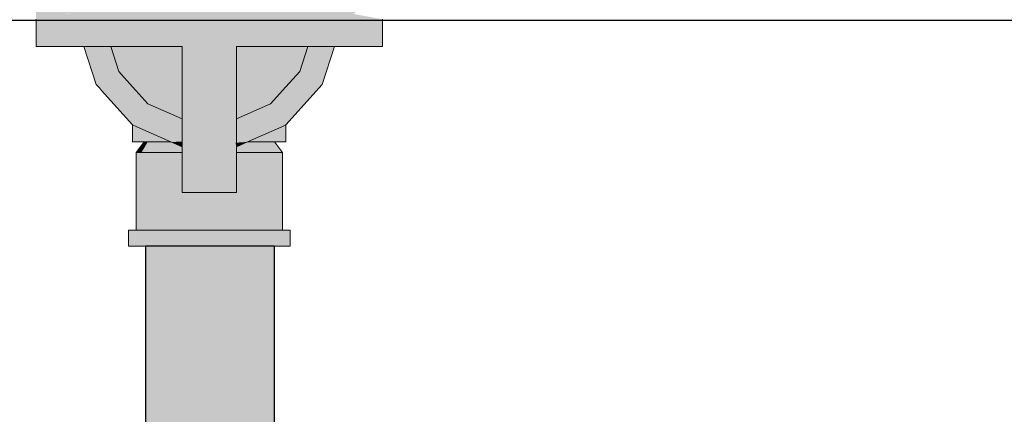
# Model space of a CAD drawing. Header units: millimetres. Extents: x -16331 to -10174, y -4135 to -3584.
# Tile 102 of 256: x -10359.201 to -10358.446, y -4010.695 to -4010.392. Entities that reach past the tile are written whole.
import ezdxf

# ---------------------------------------------------------------- set-up
doc = ezdxf.new("R2010")
doc.units = ezdxf.units.MM
doc.layers.add('AF-Condutos', color=4, linetype='Continuous')
doc.layers.add('DI-Eixos', color=7, linetype='Continuous')
doc.layers.add('AF-Registro', color=253, linetype='Continuous', lineweight=18)

msp = doc.modelspace()

# ---------------------------------------------------------------- hatches: boundary and pattern name
at = {"layer": 'AF-Condutos', "linetype": 'Continuous'}
msp.add_hatch(color=151, dxfattribs=at).paths.add_polyline_path([(-10359.01026, -4014.26075), (-10359.00594, -4014.26075), (-10359.00594, -4010.56575), (-10359.01026, -4010.56575), (-10359.02248, -4010.56575), (-10359.04049, -4010.56575), (-10359.06116, -4010.56575), (-10359.08094, -4010.56575), (-10359.09639, -4010.56575), (-10359.10484, -4010.56575), (-10359.10484, -4014.26075), (-10359.09639, -4014.26075), (-10359.08094, -4014.26075), (-10359.06116, -4014.26075), (-10359.04049, -4014.26075), (-10359.02248, -4014.26075)])
at = {"layer": 'AF-Registro', "linetype": 'Continuous'}
for points in [[(-10359.04658, -4010.49375), (-10359.04955, -4010.48575), (-10359.052, -4010.47916), (-10359.055, -4010.47782), (-10359.052, -4010.47916), (-10359.06423, -4010.44623), (-10359.0449, -4010.47249), (-10359.03514, -4010.48575), (-10359.04312, -4010.4717), (-10359.03514, -4010.48575), (-10359.03514, -4010.46815), (-10359.0576, -4010.44623), (-10359.03514, -4010.46815), (-10359.03514, -4010.44623), (-10359.03514, -4010.41255), (-10358.98042, -4010.41255), (-10358.96937, -4010.41255), (-10358.95985, -4010.41255), (-10358.9554, -4010.41255), (-10358.94304, -4010.41255), (-10358.92314, -4010.41255), (-10358.92314, -4010.39175), (-10358.92415, -4010.39156), (-10358.94115, -4010.39493), (-10358.95501, -4010.39767), (-10358.94107, -4010.39508), (-10358.92455, -4010.39201), (-10358.95565, -4010.41011), (-10358.95648, -4010.4022), (-10358.95711, -4010.39893), (-10358.97713, -4010.40242), (-10358.95711, -4010.39893), (-10358.95648, -4010.4022), (-10358.95565, -4010.41011), (-10358.92455, -4010.39201), (-10358.95501, -4010.39767), (-10358.94115, -4010.39493), (-10358.92415, -4010.39156), (-10358.94123, -4010.39479), (-10358.92415, -4010.39156), (-10358.94537, -4010.38762), (-10358.95492, -4010.39738), (-10358.95603, -4010.39774), (-10358.95692, -4010.39803), (-10358.95616, -4010.39789), (-10358.95686, -4010.39865), (-10358.95616, -4010.39789), (-10358.95692, -4010.39803), (-10358.9769, -4010.40174), (-10358.97683, -4010.40153), (-10358.9769, -4010.40174), (-10358.97622, -4010.4016), (-10358.96157, -4010.39869), (-10358.95695, -4010.39777), (-10358.9616, -4010.39865), (-10358.97624, -4010.40141), (-10358.9616, -4010.39865), (-10358.96469, -4010.39329), (-10358.9616, -4010.39865), (-10358.95695, -4010.39777), (-10358.95792, -4010.38854), (-10358.96473, -4010.39322), (-10358.97627, -4010.40114), (-10358.97637, -4010.40011), (-10358.97627, -4010.40114), (-10358.96473, -4010.39322), (-10358.95792, -4010.38854), (-10358.96598, -4010.39105), (-10358.97427, -4010.39362), (-10358.97697, -4010.39446), (-10358.97427, -4010.39362), (-10358.96598, -4010.39105), (-10358.96677, -4010.38969), (-10358.96746, -4010.38849), (-10358.97067, -4010.38292), (-10358.97327, -4010.39056), (-10358.97067, -4010.38292), (-10358.97078, -4010.3829), (-10358.97833, -4010.3815), (-10358.97784, -4010.38615), (-10358.97723, -4010.39197), (-10358.97784, -4010.38615), (-10358.97833, -4010.3815), (-10358.97067, -4010.38292), (-10358.97318, -4010.37858), (-10358.97067, -4010.38292), (-10358.96746, -4010.38849), (-10358.96677, -4010.38969), (-10358.96598, -4010.39105), (-10358.95792, -4010.38854), (-10358.95695, -4010.39777), (-10358.96157, -4010.39869), (-10358.97622, -4010.40161), (-10358.96147, -4010.39887), (-10358.95692, -4010.39803), (-10358.95603, -4010.39774), (-10358.95588, -4010.39756), (-10358.95603, -4010.39774), (-10358.95492, -4010.39738), (-10358.95447, -4010.396), (-10358.95492, -4010.39738), (-10358.94537, -4010.38762), (-10358.9467, -4010.38738), (-10358.95138, -4010.38651), (-10358.95827, -4010.38523), (-10358.94537, -4010.38762), (-10358.93706, -4010.38139), (-10358.94128, -4010.37832), (-10358.94894, -4010.38144), (-10358.94128, -4010.37832), (-10358.93706, -4010.38139), (-10358.92314, -4010.37095), (-10358.95143, -4010.37095), (-10358.955, -4010.37095), (-10358.95977, -4010.37095), (-10358.97759, -4010.37095), (-10358.97944, -4010.37095), (-10359.03514, -4010.37095), (-10359.03514, -4010.3292), (-10359.04174, -4010.31477), (-10359.03514, -4010.3292), (-10359.03514, -4010.31617), (-10359.04134, -4010.31485), (-10359.03514, -4010.31617), (-10359.03514, -4010.31014), (-10359.04715, -4010.30141), (-10359.03514, -4010.31014), (-10359.03514, -4010.29775), (-10359.03514, -4010.29617), (-10359.03514, -4010.28975), (-10359.04016, -4010.28231), (-10359.04549, -4010.27843), (-10359.03943, -4010.28975), (-10359.03609, -4010.29597), (-10359.0401, -4010.29512), (-10359.03609, -4010.29597), (-10359.03943, -4010.28975), (-10359.04549, -4010.27843), (-10359.04016, -4010.28231), (-10359.03514, -4010.28975), (-10359.03514, -4010.28596), (-10359.03514, -4010.25895), (-10359.05594, -4010.25895), (-10359.05338, -4010.2727), (-10359.05399, -4010.26943), (-10359.05594, -4010.27084), (-10359.05399, -4010.26943), (-10359.05594, -4010.25895), (-10359.05788, -4010.26943), (-10359.05705, -4010.27165), (-10359.05788, -4010.26943), (-10359.05849, -4010.2727), (-10359.05594, -4010.25895), (-10359.07674, -4010.25895), (-10359.07674, -4010.28595), (-10359.06919, -4010.28047), (-10359.06698, -4010.27887), (-10359.06919, -4010.28047), (-10359.07674, -4010.28595), (-10359.07674, -4010.28975), (-10359.07674, -4010.29617), (-10359.06872, -4010.29447), (-10359.0646, -4010.29359), (-10359.06595, -4010.28975), (-10359.0646, -4010.29359), (-10359.06872, -4010.29447), (-10359.07674, -4010.29617), (-10359.07674, -4010.29775), (-10359.07674, -4010.31014), (-10359.07674, -4010.31617), (-10359.07674, -4010.37095), (-10359.06615, -4010.31392), (-10359.06368, -4010.30065), (-10359.06314, -4010.29775), (-10359.06228, -4010.2931), (-10359.06166, -4010.28975), (-10359.05008, -4010.2905), (-10359.05022, -4010.28975), (-10359.0496, -4010.2931), (-10359.04873, -4010.29775), (-10359.04819, -4010.30065), (-10359.04573, -4010.31392), (-10359.0465, -4010.30974), (-10359.04733, -4010.30992), (-10359.0465, -4010.30974), (-10359.04819, -4010.30065), (-10359.04873, -4010.29775), (-10359.05219, -4010.29775), (-10359.04852, -4010.31017), (-10359.05219, -4010.29775), (-10359.04873, -4010.29775), (-10359.0496, -4010.2931), (-10359.05003, -4010.29074), (-10359.05008, -4010.2905), (-10359.05509, -4010.29157), (-10359.05227, -4010.29236), (-10359.05509, -4010.29157), (-10359.05594, -4010.29175), (-10359.05245, -4010.29249), (-10359.05278, -4010.29273), (-10359.05465, -4010.29409), (-10359.05494, -4010.2943), (-10359.05465, -4010.29409), (-10359.05278, -4010.29273), (-10359.05245, -4010.29249), (-10359.05594, -4010.29175), (-10359.05779, -4010.29214), (-10359.05855, -4010.2923), (-10359.05584, -4010.29496), (-10359.05855, -4010.2923), (-10359.05779, -4010.29214), (-10359.05594, -4010.29175), (-10359.05509, -4010.29157), (-10359.05972, -4010.29094), (-10359.05509, -4010.29157), (-10359.05008, -4010.2905), (-10359.06166, -4010.28975), (-10359.0618, -4010.2905), (-10359.05943, -4010.29249), (-10359.05594, -4010.29503), (-10359.05529, -4010.2955), (-10359.05594, -4010.29503), (-10359.05617, -4010.29519), (-10359.05743, -4010.29611), (-10359.05969, -4010.29775), (-10359.05743, -4010.29611), (-10359.05617, -4010.29519), (-10359.05594, -4010.29503), (-10359.05943, -4010.29249), (-10359.0618, -4010.2905), (-10359.06184, -4010.29074), (-10359.06228, -4010.2931), (-10359.06314, -4010.29775), (-10359.06204, -4010.29946), (-10359.06314, -4010.29775), (-10359.06368, -4010.30065), (-10359.05434, -4010.31141), (-10359.05055, -4010.3106), (-10359.05434, -4010.31141), (-10359.04752, -4010.31354), (-10359.04289, -4010.3292), (-10359.04752, -4010.31354), (-10359.05434, -4010.31141), (-10359.05448, -4010.31144), (-10359.05384, -4010.3122), (-10359.05448, -4010.31144), (-10359.05564, -4010.31169), (-10359.05554, -4010.31183), (-10359.05564, -4010.31169), (-10359.05594, -4010.31175), (-10359.06165, -4010.31296), (-10359.05594, -4010.31175), (-10359.05564, -4010.31169), (-10359.05448, -4010.31144), (-10359.05434, -4010.31141), (-10359.06368, -4010.30065), (-10359.06537, -4010.30974), (-10359.06615, -4010.31392), (-10359.06898, -4010.3292), (-10359.07674, -4010.37095), (-10359.13243, -4010.37095), (-10359.13429, -4010.37095), (-10359.13547, -4010.373), (-10359.13429, -4010.37095), (-10359.1521, -4010.37095), (-10359.15688, -4010.37095), (-10359.1592, -4010.37498), (-10359.15688, -4010.37095), (-10359.16044, -4010.37095), (-10359.18874, -4010.37095), (-10359.18874, -4010.39151), (-10359.18874, -4010.39175), (-10359.1665, -4010.38762), (-10359.1536, -4010.38523), (-10359.15364, -4010.3856), (-10359.1412, -4010.38292), (-10359.13354, -4010.3815), (-10359.14109, -4010.3829), (-10359.1414, -4010.38327), (-10359.14184, -4010.38403), (-10359.141, -4010.38319), (-10359.13357, -4010.38178), (-10359.13446, -4010.3902), (-10359.13454, -4010.39096), (-10359.13446, -4010.3902), (-10359.13357, -4010.38178), (-10359.141, -4010.38319), (-10359.14801, -4010.39472), (-10359.1383, -4010.39148), (-10359.13807, -4010.39218), (-10359.1383, -4010.39148), (-10359.14844, -4010.39547), (-10359.14866, -4010.39585), (-10359.15021, -4010.39853), (-10359.1355, -4010.40011), (-10359.15021, -4010.39853), (-10359.14866, -4010.39585), (-10359.14844, -4010.39547), (-10359.15495, -4010.39803), (-10359.15041, -4010.39887), (-10359.13566, -4010.40161), (-10359.13497, -4010.40174), (-10359.15495, -4010.39803), (-10359.14844, -4010.39547), (-10359.1383, -4010.39148), (-10359.14801, -4010.39472), (-10359.141, -4010.38319), (-10359.14184, -4010.38403), (-10359.1414, -4010.38327), (-10359.15484, -4010.397), (-10359.1414, -4010.38327), (-10359.1412, -4010.38293), (-10359.15364, -4010.3856), (-10359.1536, -4010.38523), (-10359.16049, -4010.38651), (-10359.16494, -4010.38764), (-10359.16485, -4010.38773), (-10359.16037, -4010.38688), (-10359.15664, -4010.39685), (-10359.15613, -4010.39743), (-10359.15572, -4010.39788), (-10359.15502, -4010.39866), (-10359.15572, -4010.39788), (-10359.15613, -4010.39743), (-10359.15664, -4010.39685), (-10359.16037, -4010.38688), (-10359.16485, -4010.38773), (-10359.16345, -4010.3893), (-10359.1574, -4010.39601), (-10359.16345, -4010.3893), (-10359.16485, -4010.38773), (-10359.16494, -4010.38764), (-10359.16678, -4010.3881), (-10359.16494, -4010.38764), (-10359.16511, -4010.38745), (-10359.16049, -4010.38651), (-10359.16518, -4010.38738), (-10359.1665, -4010.38762), (-10359.18773, -4010.39156), (-10359.18732, -4010.39201), (-10359.16658, -4010.38776), (-10359.18732, -4010.39201), (-10359.17081, -4010.39508), (-10359.15686, -4010.39767), (-10359.18732, -4010.39201), (-10359.18773, -4010.39156), (-10359.18874, -4010.39175), (-10359.18874, -4010.41255), (-10359.16883, -4010.41255), (-10359.15539, -4010.4022), (-10359.15135, -4010.40273), (-10359.15539, -4010.4022), (-10359.16883, -4010.41255), (-10359.15648, -4010.41255), (-10359.15203, -4010.41255), (-10359.14251, -4010.41255), (-10359.1339, -4010.40503), (-10359.14251, -4010.41255), (-10359.13146, -4010.41255), (-10359.07674, -4010.41255), (-10359.07674, -4010.44623), (-10359.07674, -4010.46815), (-10359.07674, -4010.48575)], [(-10359.13463, -4010.37095), (-10359.15539, -4010.4022), (-10359.1355, -4010.40011)], [(-10358.98666, -4010.43175), (-10358.96705, -4010.41255), (-10358.96937, -4010.41255), (-10358.95974, -4010.40186), (-10358.97637, -4010.40011), (-10358.98042, -4010.41255)], [(-10359.07674, -4010.48547), (-10359.07674, -4010.48486), (-10359.10296, -4010.45647), (-10359.11279, -4010.47), (-10359.10296, -4010.45647), (-10359.11218, -4010.44623), (-10359.12052, -4010.44623), (-10359.11408, -4010.46604), (-10359.12052, -4010.44623), (-10359.11473, -4010.44623), (-10359.11218, -4010.44623), (-10359.11375, -4010.44449), (-10359.11423, -4010.44395), (-10359.11473, -4010.4434), (-10359.12522, -4010.43175), (-10359.1399, -4010.442), (-10359.11473, -4010.4444), (-10359.12131, -4010.44377), (-10359.12095, -4010.44488), (-10359.12131, -4010.44377), (-10359.1399, -4010.442), (-10359.12522, -4010.43175), (-10359.11995, -4010.41255), (-10359.13681, -4010.41255), (-10359.1374, -4010.41822), (-10359.1397, -4010.44011), (-10359.1374, -4010.41822), (-10359.13681, -4010.41255), (-10359.14251, -4010.41255), (-10359.14956, -4010.41255), (-10359.15203, -4010.41255), (-10359.14254, -4010.44175), (-10359.14015, -4010.4444), (-10359.13851, -4010.44623), (-10359.11471, -4010.47265), (-10359.11159, -4010.47371)], [(-10359.12522, -4010.43175), (-10359.09197, -4010.41255), (-10359.13146, -4010.41255)], [(-10359.07674, -4010.46815), (-10359.07674, -4010.46568), (-10359.07674, -4010.44623), (-10359.07674, -4010.42038), (-10359.07674, -4010.41255), (-10359.0791, -4010.41255), (-10359.08305, -4010.41255), (-10359.09552, -4010.44623), (-10359.08305, -4010.41255), (-10359.08683, -4010.41255), (-10359.09197, -4010.41255), (-10359.11473, -4010.43686), (-10359.09197, -4010.41255), (-10359.11473, -4010.42569), (-10359.12522, -4010.43175), (-10359.11473, -4010.4434), (-10359.11218, -4010.44623), (-10359.10296, -4010.45647)], [(-10359.00891, -4010.45647), (-10358.99714, -4010.4434), (-10358.98666, -4010.43175), (-10358.99714, -4010.42569), (-10359.01991, -4010.41255), (-10359.03514, -4010.41255), (-10359.03514, -4010.42038), (-10359.03514, -4010.46815)], [(-10358.98666, -4010.43175), (-10358.98042, -4010.41255), (-10359.01991, -4010.41255)], [(-10358.96077, -4010.41255), (-10358.96166, -4010.41255), (-10358.96705, -4010.41255), (-10358.97432, -4010.41967), (-10358.98666, -4010.43175), (-10358.97217, -4010.44011), (-10358.96933, -4010.44175), (-10358.95985, -4010.41255), (-10358.96007, -4010.41255)], [(-10358.99716, -4010.47265), (-10358.97172, -4010.4444), (-10358.96933, -4010.44175), (-10358.97176, -4010.44405), (-10358.96933, -4010.44175), (-10358.9719, -4010.4427), (-10358.99273, -4010.45045), (-10358.99908, -4010.47), (-10358.99273, -4010.45045), (-10358.96933, -4010.44175), (-10358.97217, -4010.44011), (-10358.98666, -4010.43175), (-10358.99228, -4010.44907), (-10358.98666, -4010.43175), (-10359.00891, -4010.45647), (-10359.03245, -4010.46695), (-10358.99981, -4010.47222)], [(-10359.0449, -4010.47249), (-10359.06423, -4010.44623), (-10359.05311, -4010.47615), (-10359.03514, -4010.48575)], [(-10359.07674, -4010.48486), (-10359.07674, -4010.4841), (-10359.07674, -4010.46815), (-10359.08689, -4010.46363), (-10359.10296, -4010.45647)], [(-10359.02657, -4010.48575), (-10359.00042, -4010.4741), (-10358.99716, -4010.47265), (-10359.00013, -4010.47321), (-10358.99716, -4010.47265), (-10358.99981, -4010.47222), (-10359.02014, -4010.46894), (-10359.03245, -4010.46695), (-10359.02882, -4010.47857), (-10359.03245, -4010.46695), (-10359.03514, -4010.46815), (-10359.03514, -4010.47341), (-10359.03514, -4010.47516), (-10359.03514, -4010.48495), (-10359.03069, -4010.48066), (-10359.03514, -4010.48495), (-10359.03514, -4010.4856), (-10359.03514, -4010.48575), (-10359.03514, -4010.48632)], [(-10359.11473, -4010.48575), (-10359.10594, -4010.48575), (-10359.0985, -4010.47987), (-10359.10077, -4010.47886), (-10359.103, -4010.47787), (-10359.11473, -4010.47264)], [(-10359.07674, -4010.48559), (-10359.07674, -4010.48547), (-10359.07689, -4010.48542), (-10359.11159, -4010.47371), (-10359.11471, -4010.47265), (-10359.11146, -4010.4741), (-10359.0853, -4010.48575)], [(-10359.03514, -4010.52455), (-10359.03514, -4010.51483), (-10359.03514, -4010.50808), (-10359.03514, -4010.49375), (-10359.03514, -4010.48956), (-10359.03514, -4010.48667), (-10359.03514, -4010.48575), (-10359.03523, -4010.4857), (-10359.03527, -4010.48575), (-10359.03583, -4010.48636), (-10359.03648, -4010.48708), (-10359.03802, -4010.4888), (-10359.03648, -4010.48708), (-10359.03583, -4010.48636), (-10359.03527, -4010.48575), (-10359.03523, -4010.4857), (-10359.0372, -4010.48575), (-10359.03523, -4010.4857), (-10359.05311, -4010.47615), (-10359.052, -4010.47916), (-10359.04955, -4010.48575), (-10359.04003, -4010.49103), (-10359.04081, -4010.4919), (-10359.03932, -4010.49142), (-10359.04081, -4010.4919), (-10359.04109, -4010.49221), (-10359.04248, -4010.49375), (-10359.04297, -4010.49429), (-10359.0448, -4010.49633), (-10359.04297, -4010.49429), (-10359.04248, -4010.49375), (-10359.04109, -4010.49221), (-10359.04081, -4010.4919), (-10359.04454, -4010.49375), (-10359.04081, -4010.4919), (-10359.04003, -4010.49103), (-10359.04955, -4010.48575), (-10359.04658, -4010.49375), (-10359.04629, -4010.49453), (-10359.04538, -4010.49697), (-10359.04247, -4010.50482), (-10359.03769, -4010.51767)], [(-10359.00205, -4010.47808), (-10359.00367, -4010.47555), (-10359.0111, -4010.47886), (-10359.02657, -4010.48575), (-10359.00731, -4010.48392), (-10359.00495, -4010.4813), (-10359.00731, -4010.48392), (-10359.02657, -4010.48575), (-10359.00895, -4010.48575), (-10359.00594, -4010.48575), (-10358.99714, -4010.48575)], [(-10358.99714, -4010.47264), (-10359.00367, -4010.47555), (-10358.99714, -4010.48575)], [(-10359.10784, -4010.49375), (-10359.10314, -4010.48575), (-10359.10594, -4010.48575), (-10359.11194, -4010.49375)], [(-10359.09861, -4010.48575), (-10359.10314, -4010.48575), (-10359.10784, -4010.49375), (-10359.10374, -4010.49375), (-10359.09964, -4010.49375), (-10359.09553, -4010.49375), (-10359.08563, -4010.49375), (-10359.07674, -4010.49375), (-10359.07674, -4010.49278), (-10359.07674, -4010.49256), (-10359.07674, -4010.48956), (-10359.08075, -4010.48777), (-10359.08288, -4010.48682), (-10359.0853, -4010.48575), (-10359.09129, -4010.48575), (-10359.09495, -4010.48575)], [(-10359.10594, -4010.48575), (-10359.0853, -4010.48575), (-10359.0985, -4010.47987)], [(-10359.07674, -4010.48575), (-10359.07674, -4010.48559), (-10359.0853, -4010.48575)], [(-10359.0766, -4010.48575), (-10359.0853, -4010.48575), (-10359.07673, -4010.48956)], [(-10359.0547, -4010.51007), (-10359.03514, -4010.52455), (-10359.04247, -4010.50482), (-10359.04658, -4010.49375), (-10359.07655, -4010.4858), (-10359.07614, -4010.48626), (-10359.06733, -4010.49375), (-10359.07614, -4010.48626), (-10359.07655, -4010.4858), (-10359.07674, -4010.48575), (-10359.07586, -4010.48656), (-10359.07674, -4010.48575), (-10359.07674, -4010.48956), (-10359.07077, -4010.49222), (-10359.06891, -4010.49304), (-10359.07077, -4010.49222), (-10359.07674, -4010.48956), (-10359.07036, -4010.49267), (-10359.06816, -4010.49375), (-10359.07036, -4010.49267), (-10359.06939, -4010.49375), (-10359.07036, -4010.49267), (-10359.07674, -4010.48956), (-10359.07674, -4010.49375)], [(-10359.03583, -4010.48636), (-10359.03515, -4010.48956), (-10359.02657, -4010.48575)], [(-10358.99994, -4010.49375), (-10359.00594, -4010.48575), (-10359.0096, -4010.48575), (-10359.01326, -4010.48575), (-10359.01692, -4010.48575), (-10359.02058, -4010.48575), (-10359.02657, -4010.48575), (-10359.02899, -4010.48682), (-10359.03112, -4010.48777), (-10359.03514, -4010.48956), (-10359.03514, -4010.49256), (-10359.03514, -4010.49375), (-10359.02624, -4010.49375), (-10359.01634, -4010.49375), (-10359.01127, -4010.49375), (-10359.0062, -4010.49375)], [(-10359.11194, -4010.49375), (-10359.11194, -4010.55346), (-10359.11021, -4010.55346), (-10359.11003, -4010.55346), (-10359.10497, -4010.55346), (-10359.11003, -4010.49375)], [(-10359.10497, -4010.55346), (-10359.10443, -4010.55346), (-10359.09638, -4010.55346), (-10359.10443, -4010.49375), (-10359.11003, -4010.49375)], [(-10359.09638, -4010.55346), (-10359.09553, -4010.55346), (-10359.08504, -4010.55346), (-10359.09553, -4010.49375), (-10359.10443, -4010.49375)], [(-10359.08504, -4010.55346), (-10359.08394, -4010.55346), (-10359.08394, -4010.49375), (-10359.09553, -4010.49375)], [(-10359.08394, -4010.49375), (-10359.08394, -4010.52455), (-10359.08394, -4010.55346), (-10359.08265, -4010.55346), (-10359.07979, -4010.52455), (-10359.08327, -4010.52455), (-10359.07979, -4010.52455), (-10359.07674, -4010.49375)], [(-10359.07674, -4010.52456), (-10359.07674, -4010.49375), (-10359.08265, -4010.55346), (-10359.07674, -4010.55346), (-10359.07043, -4010.49375)], [(-10359.07674, -4010.52455), (-10359.06798, -4010.52455), (-10359.04165, -4010.52455), (-10359.03514, -4010.52455), (-10359.0547, -4010.51007), (-10359.07674, -4010.49375), (-10359.07674, -4010.51483)], [(-10359.03514, -4010.52072), (-10359.03514, -4010.52455), (-10359.04078, -4010.52455), (-10359.04144, -4010.52455), (-10359.04821, -4010.52455), (-10359.05523, -4010.52455), (-10359.05594, -4010.52455), (-10359.0627, -4010.52455), (-10359.06972, -4010.52455), (-10359.07043, -4010.52455), (-10359.07368, -4010.52455), (-10359.07674, -4010.55346), (-10359.07043, -4010.55346), (-10359.06905, -4010.55346), (-10359.05594, -4010.55346), (-10359.05456, -4010.55346), (-10359.04144, -4010.55346), (-10359.04016, -4010.55346), (-10359.03514, -4010.52893), (-10359.03424, -4010.52455), (-10359.02794, -4010.49375), (-10359.03514, -4010.49375)], [(-10359.02683, -4010.55346), (-10359.01634, -4010.49375), (-10359.02794, -4010.49375), (-10359.04016, -4010.55346), (-10359.02794, -4010.55346)], [(-10359.00744, -4010.49375), (-10359.01634, -4010.49375), (-10359.02683, -4010.55346), (-10359.01634, -4010.55346), (-10359.01549, -4010.55346), (-10359.00744, -4010.55346)], [(-10359.00744, -4010.49375), (-10359.00744, -4010.55346), (-10359.00238, -4010.55346)], [(-10358.99994, -4010.55346), (-10358.99994, -4010.49375), (-10359.00185, -4010.49375), (-10359.00744, -4010.49375), (-10359.00238, -4010.55346), (-10359.00185, -4010.55346), (-10359.00012, -4010.55346)], [(-10359.11582, -4010.55346), (-10359.11794, -4010.55346), (-10359.11794, -4010.56575), (-10359.11582, -4010.56575)], [(-10359.11582, -4010.55975), (-10359.11582, -4010.56575), (-10359.11194, -4010.56575), (-10359.10963, -4010.56575), (-10359.10482, -4010.55975), (-10359.10963, -4010.55975), (-10359.11081, -4010.55975), (-10359.11194, -4010.55975), (-10359.1128, -4010.55975), (-10359.11392, -4010.55975), (-10359.1128, -4010.55975), (-10359.11194, -4010.55975), (-10359.11081, -4010.55975), (-10359.10963, -4010.55975), (-10359.10482, -4010.55975), (-10359.09978, -4010.55346), (-10359.10963, -4010.55346), (-10359.11194, -4010.55804), (-10359.10963, -4010.55346), (-10359.11194, -4010.55346), (-10359.11582, -4010.55346)], [(-10359.10963, -4010.56575), (-10359.10484, -4010.56575), (-10359.09978, -4010.55346), (-10359.10484, -4010.55978)], [(-10359.10237, -4010.55975), (-10359.10484, -4010.56575), (-10359.09978, -4010.56575), (-10359.09978, -4010.55975), (-10359.09978, -4010.55346)], [(-10359.01209, -4010.55975), (-10359.01209, -4010.55346), (-10359.02494, -4010.55346), (-10359.03989, -4010.55346), (-10359.05594, -4010.55346), (-10359.07198, -4010.55346), (-10359.05594, -4010.55975), (-10359.0481, -4010.55975), (-10359.03989, -4010.55975), (-10359.03259, -4010.55975), (-10359.02494, -4010.55975), (-10359.01867, -4010.55975), (-10359.02494, -4010.55975), (-10359.03259, -4010.55975), (-10359.03989, -4010.55975), (-10359.0481, -4010.55975), (-10359.05594, -4010.55975), (-10359.07198, -4010.55346), (-10359.07963, -4010.55975), (-10359.07198, -4010.55975), (-10359.06377, -4010.55975), (-10359.07198, -4010.55975), (-10359.07963, -4010.55975), (-10359.07198, -4010.55346), (-10359.08694, -4010.55346), (-10359.09351, -4010.55975), (-10359.08694, -4010.55975), (-10359.09351, -4010.55975), (-10359.09978, -4010.56575), (-10359.08694, -4010.56575), (-10359.07198, -4010.56575), (-10359.05594, -4010.56575), (-10359.03989, -4010.56575), (-10359.02494, -4010.56575), (-10359.01209, -4010.56575)], [(-10359.09978, -4010.56575), (-10359.09351, -4010.55975), (-10359.08694, -4010.55346), (-10359.09978, -4010.55346), (-10359.09978, -4010.55975)], [(-10358.99922, -4010.55975), (-10358.99605, -4010.55346), (-10358.99994, -4010.55346), (-10359.00224, -4010.55346), (-10359.00594, -4010.55807), (-10359.00728, -4010.55975), (-10359.00594, -4010.55975), (-10359.00413, -4010.55975), (-10359.00224, -4010.55975), (-10359.00112, -4010.55975), (-10358.99994, -4010.55975), (-10359.00112, -4010.55975), (-10359.00224, -4010.55975), (-10359.00413, -4010.55975), (-10359.00594, -4010.55975), (-10359.00728, -4010.55975), (-10359.00224, -4010.55346), (-10359.01209, -4010.55346), (-10359.01209, -4010.55975), (-10359.01209, -4010.56575), (-10359.00594, -4010.56575), (-10359.00224, -4010.56575), (-10358.99994, -4010.56117)], [(-10358.99394, -4010.55346), (-10358.99605, -4010.55346), (-10359.00224, -4010.56575), (-10358.99605, -4010.56575), (-10358.99394, -4010.56575)]]:
    msp.add_hatch(color=254, dxfattribs=at).paths.add_polyline_path(points)

# ---------------------------------------------------------------- linework, layer by layer
at = {"layer": 'AF-Condutos'}
for p, q in [((-10359.09639, -4010.56575), (-10359.10484, -4010.56575)), ((-10359.10484, -4010.56575), (-10359.10484, -4014.26075)), ((-10359.08094, -4010.56575), (-10359.09639, -4010.56575)), ((-10359.06116, -4010.56575), (-10359.08094, -4010.56575)), ((-10359.04049, -4010.56575), (-10359.06116, -4010.56575)), ((-10359.02248, -4010.56575), (-10359.04049, -4010.56575)), ((-10359.01026, -4010.56575), (-10359.02248, -4010.56575)), ((-10359.00594, -4010.56575), (-10359.01026, -4010.56575)), ((-10359.00594, -4014.26075), (-10359.00594, -4010.56575))]:
    msp.add_line(p, q, dxfattribs=at)
at = {"layer": 'AF-Registro'}
for p, q in [((-10359.18874, -4010.39175), (-10359.18874, -4010.41255)), ((-10358.92314, -4010.41255), (-10358.92314, -4010.39175)), ((-10359.18874, -4010.41255), (-10359.16883, -4010.41255)), ((-10359.16883, -4010.41255), (-10359.15648, -4010.41255)), ((-10359.15648, -4010.41255), (-10359.15203, -4010.41255)), ((-10359.15203, -4010.41255), (-10359.14251, -4010.41255)), ((-10359.15203, -4010.41255), (-10359.14254, -4010.44175)), ((-10359.14251, -4010.41255), (-10359.13146, -4010.41255)), ((-10359.13146, -4010.41255), (-10359.07674, -4010.41255)), ((-10359.13146, -4010.41255), (-10359.12522, -4010.43175)), ((-10359.07674, -4010.41255), (-10359.07674, -4010.44623)), ((-10359.03514, -4010.41255), (-10358.98042, -4010.41255)), ((-10359.03514, -4010.44623), (-10359.03514, -4010.41255)), ((-10358.98666, -4010.43175), (-10358.98042, -4010.41255)), ((-10358.98042, -4010.41255), (-10358.96937, -4010.41255)), ((-10358.96937, -4010.41255), (-10358.95985, -4010.41255)), ((-10358.96933, -4010.44175), (-10358.95985, -4010.41255)), ((-10358.95985, -4010.41255), (-10358.9554, -4010.41255)), ((-10358.9554, -4010.41255), (-10358.94304, -4010.41255)), ((-10358.94304, -4010.41255), (-10358.92314, -4010.41255)), ((-10359.12522, -4010.43175), (-10359.11473, -4010.4434)), ((-10358.99714, -4010.4434), (-10358.98666, -4010.43175)), ((-10359.14254, -4010.44175), (-10359.14015, -4010.4444)), ((-10359.14015, -4010.4444), (-10359.13851, -4010.44623)), ((-10359.13851, -4010.44623), (-10359.11471, -4010.47265)), ((-10359.11473, -4010.4434), (-10359.11218, -4010.44623)), ((-10359.11218, -4010.44623), (-10359.10296, -4010.45647)), ((-10359.07674, -4010.44623), (-10359.07674, -4010.46815)), ((-10359.03514, -4010.46815), (-10359.03514, -4010.44623)), ((-10359.00891, -4010.45647), (-10358.99714, -4010.4434)), ((-10358.99716, -4010.47265), (-10358.97172, -4010.4444)), ((-10358.97172, -4010.4444), (-10358.96933, -4010.44175)), ((-10359.10296, -4010.45647), (-10359.07674, -4010.46815)), ((-10359.03514, -4010.46815), (-10359.00891, -4010.45647)), ((-10359.07674, -4010.46815), (-10359.07674, -4010.48575)), ((-10359.03514, -4010.48575), (-10359.03514, -4010.46815)), ((-10359.11473, -4010.47264), (-10359.11473, -4010.48575)), ((-10359.11471, -4010.47265), (-10359.11146, -4010.4741)), ((-10359.11146, -4010.4741), (-10359.0853, -4010.48575)), ((-10359.02657, -4010.48575), (-10359.00042, -4010.4741)), ((-10359.00042, -4010.4741), (-10358.99716, -4010.47265)), ((-10358.99714, -4010.48575), (-10358.99714, -4010.47264)), ((-10359.11473, -4010.48575), (-10359.10594, -4010.48575)), ((-10359.10594, -4010.48575), (-10359.11194, -4010.49375)), ((-10359.10594, -4010.48575), (-10359.0853, -4010.48575)), ((-10359.10314, -4010.48575), (-10359.10594, -4010.48575)), ((-10359.09861, -4010.48575), (-10359.10314, -4010.48575)), ((-10359.09495, -4010.48575), (-10359.09861, -4010.48575)), ((-10359.09129, -4010.48575), (-10359.09495, -4010.48575)), ((-10359.0853, -4010.48575), (-10359.09129, -4010.48575)), ((-10359.0853, -4010.48575), (-10359.07673, -4010.48956)), ((-10359.07674, -4010.48575), (-10359.07674, -4010.48956)), ((-10359.03515, -4010.48956), (-10359.02657, -4010.48575)), ((-10359.03514, -4010.48667), (-10359.03514, -4010.48575)), ((-10359.02657, -4010.48575), (-10359.00895, -4010.48575)), ((-10359.02058, -4010.48575), (-10359.02657, -4010.48575)), ((-10359.01692, -4010.48575), (-10359.02058, -4010.48575)), ((-10359.01326, -4010.48575), (-10359.01692, -4010.48575)), ((-10359.0096, -4010.48575), (-10359.01326, -4010.48575)), ((-10359.00594, -4010.48575), (-10359.0096, -4010.48575)), ((-10359.00895, -4010.48575), (-10359.00594, -4010.48575)), ((-10359.00594, -4010.48575), (-10358.99714, -4010.48575)), ((-10358.99994, -4010.49375), (-10359.00594, -4010.48575)), ((-10359.11003, -4010.49375), (-10359.11194, -4010.49375)), ((-10359.11194, -4010.49375), (-10359.11194, -4010.55346)), ((-10359.11194, -4010.49375), (-10359.10784, -4010.49375)), ((-10359.10443, -4010.49375), (-10359.11003, -4010.49375)), ((-10359.10784, -4010.49375), (-10359.10374, -4010.49375)), ((-10359.09553, -4010.49375), (-10359.10443, -4010.49375)), ((-10359.10374, -4010.49375), (-10359.09964, -4010.49375)), ((-10359.09964, -4010.49375), (-10359.09553, -4010.49375)), ((-10359.08394, -4010.49375), (-10359.09553, -4010.49375)), ((-10359.09553, -4010.49375), (-10359.08563, -4010.49375)), ((-10359.08563, -4010.49375), (-10359.07674, -4010.49375)), ((-10359.07674, -4010.49375), (-10359.08394, -4010.49375)), ((-10359.07674, -4010.48956), (-10359.07674, -4010.49375)), ((-10359.07674, -4010.49375), (-10359.07674, -4010.51483)), ((-10359.03514, -4010.48956), (-10359.03514, -4010.48667)), ((-10359.03514, -4010.49375), (-10359.03514, -4010.48956)), ((-10359.03514, -4010.50808), (-10359.03514, -4010.49375)), ((-10359.02794, -4010.49375), (-10359.03514, -4010.49375)), ((-10359.03514, -4010.49375), (-10359.02624, -4010.49375)), ((-10359.01634, -4010.49375), (-10359.02794, -4010.49375)), ((-10359.02624, -4010.49375), (-10359.01634, -4010.49375)), ((-10359.00744, -4010.49375), (-10359.01634, -4010.49375)), ((-10359.01634, -4010.49375), (-10359.01127, -4010.49375)), ((-10359.01127, -4010.49375), (-10359.0062, -4010.49375)), ((-10359.00185, -4010.49375), (-10359.00744, -4010.49375)), ((-10359.0062, -4010.49375), (-10358.99994, -4010.49375)), ((-10358.99994, -4010.49375), (-10359.00185, -4010.49375)), ((-10358.99994, -4010.55346), (-10358.99994, -4010.49375)), ((-10359.03514, -4010.51483), (-10359.03514, -4010.50808)), ((-10359.07674, -4010.51483), (-10359.07674, -4010.52455)), ((-10359.03514, -4010.52455), (-10359.03514, -4010.51483)), ((-10359.07674, -4010.52455), (-10359.06798, -4010.52455)), ((-10359.06798, -4010.52455), (-10359.04165, -4010.52455)), ((-10359.04165, -4010.52455), (-10359.03514, -4010.52455)), ((-10359.11794, -4010.55346), (-10359.11794, -4010.56575)), ((-10359.11582, -4010.55346), (-10359.11794, -4010.55346)), ((-10359.11194, -4010.55346), (-10359.11582, -4010.55346)), ((-10359.10963, -4010.55346), (-10359.11194, -4010.55346)), ((-10359.09978, -4010.55346), (-10359.10963, -4010.55346)), ((-10359.08694, -4010.55346), (-10359.09978, -4010.55346)), ((-10359.07198, -4010.55346), (-10359.08694, -4010.55346)), ((-10359.05594, -4010.55346), (-10359.07198, -4010.55346)), ((-10359.03989, -4010.55346), (-10359.05594, -4010.55346)), ((-10359.02494, -4010.55346), (-10359.03989, -4010.55346)), ((-10359.01209, -4010.55346), (-10359.02494, -4010.55346)), ((-10359.00224, -4010.55346), (-10359.01209, -4010.55346)), ((-10358.99994, -4010.55346), (-10359.00224, -4010.55346)), ((-10358.99605, -4010.55346), (-10358.99994, -4010.55346)), ((-10358.99394, -4010.55346), (-10358.99605, -4010.55346)), ((-10358.99394, -4010.56575), (-10358.99394, -4010.55346)), ((-10359.11794, -4010.56575), (-10359.11582, -4010.56575)), ((-10359.11582, -4010.56575), (-10359.11194, -4010.56575)), ((-10359.11194, -4010.56575), (-10359.10963, -4010.56575)), ((-10359.10963, -4010.56575), (-10359.10484, -4010.56575)), ((-10359.10484, -4010.56575), (-10359.09978, -4010.56575)), ((-10359.09978, -4010.56575), (-10359.08694, -4010.56575)), ((-10359.08694, -4010.56575), (-10359.07198, -4010.56575)), ((-10359.07198, -4010.56575), (-10359.05594, -4010.56575)), ((-10359.05594, -4010.56575), (-10359.03989, -4010.56575)), ((-10359.03989, -4010.56575), (-10359.02494, -4010.56575)), ((-10359.02494, -4010.56575), (-10359.01209, -4010.56575)), ((-10359.01209, -4010.56575), (-10359.00594, -4010.56575)), ((-10359.00594, -4010.56575), (-10359.00224, -4010.56575)), ((-10359.00224, -4010.56575), (-10358.99605, -4010.56575)), ((-10358.99605, -4010.56575), (-10358.99394, -4010.56575))]:
    msp.add_line(p, q, dxfattribs=at)
at = {"layer": 'DI-Eixos'}
msp.add_line((-10376.16709, -4010.39235), (-10355.18259, -4010.39235), dxfattribs=at)

doc.saveas('drawing.dxf')
